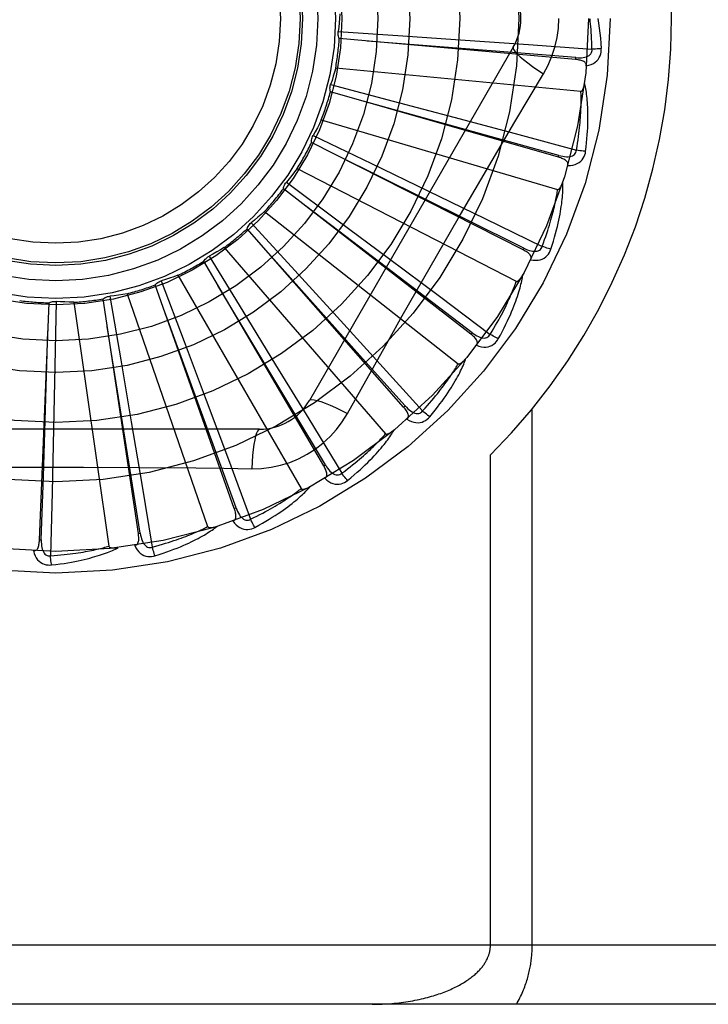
# Model space of a CAD drawing. Header units: inches. Extents: x 0 to 283, y 0 to 183.
# Tile 100 of 256: x 122.343 to 122.693, y 78.197 to 78.696. Entities that reach past the tile are written whole.
import ezdxf

# ---------------------------------------------------------------- set-up
doc = ezdxf.new("R2010")
doc.units = ezdxf.units.IN
doc.header["$LTSCALE"] = 15.5833333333
doc.header["$MEASUREMENT"] = 0
doc.linetypes.add('HIDDEN', pattern=[0.2, 0.1, -0.1])
doc.layers.add('RIGHTHAND_DOOR_ASSEMBLY', color=7, linetype='CONTINUOUS')

msp = doc.modelspace()

# ---------------------------------------------------------------- linework, layer by layer
at = {"layer": 'RIGHTHAND_DOOR_ASSEMBLY', "color": 8, "linetype": 'HIDDEN'}
for p, q in [((122.5049213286, 78.6904259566), (122.5376421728, 78.6882272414)), ((122.5376421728, 78.6882272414), (122.569360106, 78.6860375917)), ((122.6253551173, 78.6761571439), (122.5054738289, 78.6867892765)), ((122.569360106, 78.6860375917), (122.6014654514, 78.6837579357)), ((122.6014654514, 78.6837579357), (122.633676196, 78.6814110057)), ((122.5937263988, 78.682401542), (122.4902844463, 78.5032348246)), ((122.6253552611, 78.6761571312), (122.6254395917, 78.6771130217)), ((122.5036434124, 78.6719377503), (122.6280463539, 78.6600587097)), ((122.5010897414, 78.66341760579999), (122.532803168, 78.6550661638)), ((122.6166467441, 78.6266144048), (122.5009440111, 78.6597420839)), ((122.532803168, 78.6550661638), (122.5635335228, 78.6469134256)), ((122.4963360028, 78.6455053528), (122.6162426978, 78.6102975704)), ((122.5635335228, 78.6469134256), (122.594627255, 78.6385989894)), ((122.594627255, 78.6385989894), (122.62581175, 78.630198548)), ((122.5987197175, 78.579615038), (122.4913773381, 78.634040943)), ((122.4922160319, 78.6376224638), (122.5217758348, 78.62342013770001)), ((122.5217758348, 78.62342013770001), (122.5504079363, 78.60959897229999)), ((122.6166468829, 78.6266143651), (122.6169105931, 78.62753702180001)), ((122.4841582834, 78.6209335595), (122.5952349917, 78.5636695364)), ((122.5657384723, 78.5955012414), (122.5801093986, 78.6200781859)), ((122.4786209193, 78.6139728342), (122.5049587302, 78.59443293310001)), ((122.572221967, 78.5368577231), (122.4771195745, 78.61061476)), ((122.5504079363, 78.60959897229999), (122.5793662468, 78.5955502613)), ((122.4675503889, 78.599110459), (122.5657825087, 78.5218598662)), ((122.505267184, 78.5890332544), (122.4883302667, 78.60189693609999)), ((122.4607957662, 78.5933234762), (122.482959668, 78.5691522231)), ((122.5049587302, 78.59443293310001), (122.5304577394, 78.5754428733)), ((122.5793662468, 78.5955502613), (122.6083974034, 78.5813999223)), ((122.5381111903, 78.4998878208), (122.4586860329, 78.5903102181)), ((122.572809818, 78.53761618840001), (122.505267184, 78.5890332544)), ((122.4471125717, 78.5808247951), (122.5289497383, 78.48637967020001)), ((122.5987198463, 78.5796149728), (122.5991534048, 78.5804710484)), ((122.4976202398, 78.47004151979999), (122.4367429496, 78.5738611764)), ((122.4393848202, 78.5764207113), (122.4565737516, 78.5484917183)), ((122.5304577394, 78.5754428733), (122.5562339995, 78.5561676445)), ((122.482959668, 78.5691522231), (122.5044039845, 78.5456796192)), ((122.4151619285, 78.5638754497), (122.4267546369, 78.5331981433)), ((122.4235835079, 78.5667374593), (122.4860679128, 78.4585112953)), ((122.4522125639, 78.4483975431), (122.4120834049, 78.5618621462)), ((122.3618522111, 78.5534972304), (122.3612129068, 78.5207088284)), ((122.3707342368, 78.5530242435), (122.3885191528, 78.4293274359)), ((122.4035293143, 78.43573816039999), (122.3855986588, 78.55474680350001)), ((122.3890025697, 78.5561411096), (122.3945800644, 78.5238242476)), ((122.397813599, 78.5573576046), (122.4386868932, 78.439261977)), ((122.5562339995, 78.5561676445), (122.582062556, 78.5367788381)), ((122.3533300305, 78.4325209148), (122.3582459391, 78.55277231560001)), ((122.4565737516, 78.5484917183), (122.4731883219, 78.52138493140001)), ((122.5044039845, 78.5456796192), (122.5260665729, 78.5218745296)), ((122.4267546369, 78.5331981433), (122.4379389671, 78.5034368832)), ((122.5722220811, 78.5368576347), (122.572809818, 78.53761618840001)), ((122.3945800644, 78.5238242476), (122.3999299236, 78.4924841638)), ((122.3612129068, 78.5207088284), (122.3605349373, 78.48892263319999)), ((122.4731883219, 78.52138493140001), (122.4899542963, 78.49391035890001)), ((122.5260665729, 78.5218745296), (122.547759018, 78.49794801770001)), ((122.5096147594, 78.4966740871), (122.5165177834, 78.50904927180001)), ((122.4379389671, 78.5034368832), (122.4492023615, 78.4732858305)), ((122.5381112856, 78.4998877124), (122.5388319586, 78.5005213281)), ((122.6033702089, 78.2269848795), (122.6033702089, 78.4990066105)), ((122.4899542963, 78.49391035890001), (122.5067266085, 78.466310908)), ((122.4650253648, 78.4886514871), (122.2581414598, 78.4886514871)), ((122.3605349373, 78.48892263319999), (122.3597854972, 78.45674518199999)), ((122.3999299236, 78.4924841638), (122.4052836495, 78.4607463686)), ((122.4492023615, 78.4732858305), (122.4604483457, 78.44301095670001)), ((122.5821570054, 78.2269848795), (122.5821570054, 78.4756174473)), ((122.3757735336, 78.4694395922), (122.4042432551, 78.4692824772)), ((122.4976203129, 78.4700413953), (122.4984478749, 78.4705271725)), ((122.4052836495, 78.4607463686), (122.4105968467, 78.4288902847)), ((122.3597854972, 78.45674518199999), (122.3589738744, 78.4244592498)), ((122.4522126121, 78.448397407), (122.4531171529, 78.4487177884)), ((122.4035293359, 78.4357380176), (122.404478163, 78.4358814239)), ((122.3533300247, 78.4325207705), (122.3542888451, 78.43248201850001)), ((122.9700834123, 78.2269848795), (121.8780834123, 78.2269848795)), ((122.9400834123, 78.1969848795), (121.8780834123, 78.1969848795))]:
    msp.add_line(p, q, dxfattribs=at)
for points in [[(122.5058164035, 78.6992754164), (122.5056425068, 78.6970541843), (122.505435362, 78.6948388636), (122.5051949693, 78.69262945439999), (122.5049213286, 78.6904259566)], [(122.6090733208, 78.6689413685), (122.6114167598, 78.6732995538), (122.6133484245, 78.6778210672), (122.6148628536, 78.6824972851), (122.6159505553, 78.6872776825), (122.6166050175, 78.6921104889), (122.6168250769, 78.6969848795)], [(122.633676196, 78.6814110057), (122.6336286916, 78.6832606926), (122.6335674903, 78.6850356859), (122.6334919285, 78.6867344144), (122.6334039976, 78.6883615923), (122.633305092, 78.68992047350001), (122.6331963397, 78.6914138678), (122.6330790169, 78.6928448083), (122.6329540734, 78.69421587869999), (122.6328226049, 78.6955298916), (122.6326854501, 78.6967891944)], [(122.6365697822, 78.6969848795), (122.6369679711, 78.694549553), (122.6373257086, 78.6920684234), (122.637641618, 78.6895422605), (122.6379161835, 78.68697091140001), (122.6381497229, 78.68435420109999), (122.6383407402, 78.6816929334)], [(122.5054738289, 78.6867892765), (122.505239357, 78.6873646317), (122.5050614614, 78.6879570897), (122.5049393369, 78.6885725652), (122.5048744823, 78.6891957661), (122.5048686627, 78.6898115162), (122.5049213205, 78.6904259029)], [(122.6254395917, 78.6771130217), (122.5932733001, 78.6796879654), (122.5196180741, 78.6855163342)], [(122.5937262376, 78.68240126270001), (122.5936632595, 78.6818331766), (122.5939930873, 78.6810488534), (122.594696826, 78.68007833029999), (122.5957615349, 78.6789268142), (122.5971883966, 78.677594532), (122.5989677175, 78.6760985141), (122.6010758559, 78.67445968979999), (122.6034864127, 78.6727018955), (122.6061787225, 78.6708441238), (122.6090750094, 78.6689402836)], [(122.6254393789, 78.6771144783), (122.6264753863, 78.677053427), (122.6274581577, 78.6770437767), (122.6283902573, 78.67708836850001), (122.6292681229, 78.6771893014), (122.6300910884, 78.6773512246), (122.6308521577, 78.6775749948), (122.6315488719, 78.6778602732), (122.6321640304, 78.6782115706), (122.6326794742, 78.6786316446), (122.6330936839, 78.6791150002), (122.6333981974, 78.6796594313), (122.6335962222, 78.6802392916), (122.6336887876, 78.68082519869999), (122.6336764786, 78.681415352)], [(122.6307808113, 78.6729340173), (122.6321049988, 78.6732364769), (122.6333017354, 78.673641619), (122.6343791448, 78.6741513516), (122.6353266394, 78.6747600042), (122.6361438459, 78.6754651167), (122.636828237, 78.6762552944), (122.6373785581, 78.6771287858), (122.6378012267, 78.6780516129), (122.6380930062, 78.6789992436), (122.6382739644, 78.67994105), (122.6383571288, 78.6808347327), (122.6383407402, 78.6816929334)], [(122.6383407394, 78.6816929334), (122.6377244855, 78.6816268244), (122.6370199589, 78.681566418), (122.6362512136, 78.68151390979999), (122.6354276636, 78.6814699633), (122.6345589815, 78.68143530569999), (122.6336761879, 78.6814112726)], [(122.6307806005, 78.67292897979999), (122.6307763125, 78.6733920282), (122.6306900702, 78.6738156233), (122.6305167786, 78.6742009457), (122.6302717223, 78.6745444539), (122.6299676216, 78.6748404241), (122.6296070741, 78.6750965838), (122.6291946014, 78.67531778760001), (122.6287371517, 78.6755069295), (122.6282414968, 78.6756672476), (122.6277126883, 78.675802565), (122.6271574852, 78.67591719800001), (122.6265775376, 78.6760129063), (122.6259772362, 78.676093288), (122.6253551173, 78.6761571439)], [(122.5036434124, 78.6719377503), (122.5030522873, 78.669789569), (122.5024296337, 78.66765348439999), (122.5017754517, 78.6655294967), (122.5010897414, 78.66341760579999)], [(122.5801093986, 78.6200781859), (122.594560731, 78.6445510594), (122.6017821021, 78.6567316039), (122.6090733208, 78.6689413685)], [(122.5009440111, 78.6597420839), (122.500822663, 78.6603514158), (122.5007601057, 78.6609668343), (122.5007566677, 78.6615942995), (122.5008109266, 78.6622185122), (122.5009217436, 78.6628242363), (122.5010897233, 78.6634175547)], [(122.6280463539, 78.6600587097), (122.6282185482, 78.6600749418), (122.6283777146, 78.66013123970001), (122.6285234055, 78.6602315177), (122.6286569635, 78.6603640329), (122.6287791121, 78.6605192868), (122.6288912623, 78.6606944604), (122.6289945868, 78.660883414), (122.6290905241, 78.6610866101), (122.6291808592, 78.6613027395), (122.6292657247, 78.66153097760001), (122.629345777, 78.66177024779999), (122.6294212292, 78.6620199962), (122.6294923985, 78.6622789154), (122.6295596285, 78.6625481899), (122.6296233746, 78.6628281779), (122.6296836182, 78.6631200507), (122.6297407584, 78.6634249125), (122.6297939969, 78.663743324), (122.6298425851, 78.66407633), (122.6298867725, 78.6644235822)], [(122.6304453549, 78.6295926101), (122.6307159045, 78.6318049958), (122.6309457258, 78.6339261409), (122.6311374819, 78.6359534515), (122.6312940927, 78.6378926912), (122.6314178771, 78.6397478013), (122.6315115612, 78.6415220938), (122.6315773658, 78.6432192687), (122.631617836, 78.64484243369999), (122.6316351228, 78.6463950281), (122.631631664, 78.6478800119), (122.6316095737, 78.64930065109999), (122.6315712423, 78.65065966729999), (122.6315194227, 78.6519602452), (122.631454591, 78.6532044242), (122.631377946, 78.6543948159), (122.6312893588, 78.65553295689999), (122.6311885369, 78.6566207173), (122.6310764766, 78.6576597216), (122.6309534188, 78.6586515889), (122.6308209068, 78.65959823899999), (122.6306800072, 78.66050151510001), (122.6305321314, 78.6613633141), (122.6303791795, 78.6621854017), (122.6302205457, 78.6629700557), (122.6300559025, 78.6637204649), (122.6298859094, 78.6644356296)], [(122.62581175, 78.630198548), (122.626115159, 78.632023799), (122.6263909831, 78.6337782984), (122.6266382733, 78.6354606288), (122.626859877, 78.6370750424), (122.6270577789, 78.6386244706), (122.6272336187, 78.64011145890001), (122.6273892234, 78.6415387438), (122.6275260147, 78.6429086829), (122.6276456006, 78.6442238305), (122.627749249, 78.6454863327), (122.6278383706, 78.6466985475), (122.6279141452, 78.6478623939), (122.6279778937, 78.6489799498), (122.6280306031, 78.6500530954), (122.6280735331, 78.6510838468), (122.6281071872, 78.65207387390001), (122.6281323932, 78.6530250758), (122.6281494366, 78.6539387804), (122.6281587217, 78.65481655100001), (122.6281607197, 78.65565958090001), (122.6281558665, 78.6564691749), (122.6281446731, 78.65724656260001), (122.6281276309, 78.65799301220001), (122.6281052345, 78.65870971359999), (122.6280782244, 78.65939848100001), (122.6280463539, 78.6600587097)], [(122.6169105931, 78.62753702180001), (122.5858128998, 78.63615294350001), (122.5145917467, 78.65581532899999)], [(122.4963360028, 78.6455053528), (122.4953490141, 78.643507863), (122.494333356, 78.6415282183), (122.4932890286, 78.63956641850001), (122.4922160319, 78.6376224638)], [(122.4913773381, 78.634040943), (122.4913734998, 78.6346622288), (122.4914285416, 78.6352783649), (122.4915439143, 78.6358951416), (122.4917153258, 78.6364978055), (122.4919387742, 78.63707161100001), (122.4922160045, 78.637622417)], [(122.6169106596, 78.62753849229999), (122.617916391, 78.6272824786), (122.6188795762, 78.627087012), (122.6198032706, 78.62695439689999), (122.6206843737, 78.6268873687), (122.6215231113, 78.6268906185), (122.6223127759, 78.6269663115), (122.6230508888, 78.62711458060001), (122.623721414, 78.62734311), (122.6243070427, 78.6276580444), (122.6248052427, 78.6280542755), (122.6252072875, 78.6285312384), (122.625511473, 78.6290631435), (122.6257132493, 78.6296209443), (122.6258128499, 78.6302027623)], [(122.621364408, 78.622422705), (122.6227219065, 78.6224690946), (122.6239736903, 78.6226404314), (122.625128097, 78.6229370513), (122.6261736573, 78.62335539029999), (122.6271095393, 78.6238931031), (122.6279311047, 78.6245394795), (122.6286367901, 78.6252930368), (122.6292264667, 78.6261191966), (122.6296923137, 78.6269944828), (122.6300482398, 78.6278850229), (122.6302990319, 78.6287468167), (122.6304453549, 78.6295926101)], [(122.6304453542, 78.6295926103), (122.6298277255, 78.6296443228), (122.6291244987, 78.6297183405), (122.6283597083, 78.62981226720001), (122.627542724, 78.62992497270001), (122.6266831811, 78.63005534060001), (122.6258117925, 78.6301988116)], [(122.5991534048, 78.5804710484), (122.5702482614, 78.5948165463), (122.5040352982, 78.6276022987)], [(122.6213633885, 78.6224193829), (122.6214467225, 78.6228738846), (122.6214421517, 78.6233055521), (122.6213449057, 78.62371660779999), (122.6211692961, 78.6241003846), (122.6209267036, 78.6244485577), (122.6206211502, 78.6247683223), (122.6202579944, 78.6250635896), (122.6198446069, 78.6253358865), (122.6193882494, 78.62558711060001), (122.6188946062, 78.6258200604), (122.6183711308, 78.6260376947), (122.6178197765, 78.62624142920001), (122.6172455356, 78.6264339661), (122.6166467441, 78.6266144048)], [(122.4841582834, 78.6209335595), (122.4828111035, 78.6191589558), (122.4814391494, 78.6174073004), (122.4800424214, 78.6156785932), (122.4786209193, 78.6139728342)], [(122.4771195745, 78.61061476), (122.4772333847, 78.6112255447), (122.4774040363, 78.6118201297), (122.4776340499, 78.6124039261), (122.4779164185, 78.6129632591), (122.4782444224, 78.6134844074), (122.4786208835, 78.6139727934)], [(122.6128325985, 78.579928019), (122.6135169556, 78.5820492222), (122.6141440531, 78.5840885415), (122.6147160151, 78.5860429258), (122.6152367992, 78.5879174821), (122.6157094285, 78.5897156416), (122.6161372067, 78.5914401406), (122.6165230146, 78.5930941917), (122.6168699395, 78.5946803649), (122.6171807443, 78.5962016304), (122.617458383, 78.5976604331), (122.6177055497, 78.5990595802), (122.6179251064, 78.60040129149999), (122.6181203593, 78.6016881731), (122.6182921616, 78.6029221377), (122.6184421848, 78.60410552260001), (122.618570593, 78.6052398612), (122.6186774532, 78.606327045), (122.6187640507, 78.6073684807), (122.6188309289, 78.6083657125), (122.6188799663, 78.60932033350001), (122.618912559, 78.6102339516), (122.6189304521, 78.6111081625), (122.6189358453, 78.61194434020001), (122.618928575, 78.61274483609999), (122.618908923, 78.6135128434), (122.6188773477, 78.6142472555)], [(122.6162426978, 78.6102975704), (122.6164148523, 78.6102809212), (122.6165817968, 78.6103060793), (122.6167438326, 78.6103769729), (122.6169000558, 78.6104818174), (122.6170493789, 78.6106111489), (122.6171926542, 78.6107619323), (122.6173298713, 78.6109279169), (122.61746253, 78.6111092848), (122.6175921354, 78.6113044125), (122.6177186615, 78.6115124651), (122.6178425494, 78.6117322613), (122.6179639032, 78.6119632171), (122.6180827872, 78.6122039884), (122.6181997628, 78.6124556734), (122.618315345, 78.6127185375), (122.6184297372, 78.6129937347), (122.6185451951, 78.6132873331), (122.6186560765, 78.61358485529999), (122.6187568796, 78.6138722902), (122.6188494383, 78.6141543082)], [(122.6083974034, 78.5813999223), (122.6090407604, 78.58313476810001), (122.6096436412, 78.5848053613), (122.6102048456, 78.5864104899), (122.6107279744, 78.5879537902), (122.6112155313, 78.589437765), (122.6116696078, 78.59086460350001), (122.612092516, 78.5922366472), (122.6124860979, 78.5935559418), (122.612852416, 78.5948246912), (122.6131931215, 78.5960447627), (122.6135100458, 78.5972182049), (122.6138047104, 78.59834667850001), (122.6140788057, 78.5994319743), (122.6143336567, 78.6004757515), (122.6145708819, 78.6014797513), (122.6147912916, 78.6024455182), (122.6149960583, 78.6033747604), (122.6151857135, 78.6042687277), (122.6153609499, 78.6051288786), (122.6155224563, 78.6059562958), (122.6156709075, 78.6067521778), (122.6158070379, 78.6075176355), (122.6159315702, 78.608253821), (122.6160452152, 78.6089618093), (122.6161490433, 78.60964324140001), (122.6162426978, 78.6102975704)], [(122.4675503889, 78.599110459), (122.4658917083, 78.5976228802), (122.4642130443, 78.5961625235), (122.4625143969, 78.5947293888), (122.4607957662, 78.5933234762)], [(122.4586860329, 78.5903102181), (122.4589133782, 78.5908884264), (122.4591934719, 78.5914399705), (122.459529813, 78.5919696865), (122.4599129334, 78.5924654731), (122.4603336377, 78.59291512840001), (122.4607957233, 78.5933234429)], [(122.5374105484, 78.54611037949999), (122.5515017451, 78.5708365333), (122.5586065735, 78.5831760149), (122.5657384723, 78.5955012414)], [(122.4471125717, 78.5808247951), (122.4452023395, 78.5796780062), (122.4432776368, 78.5785617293), (122.4413384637, 78.5774759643), (122.4393848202, 78.5764207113)], [(122.5388319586, 78.5005213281), (122.5173290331, 78.5245821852), (122.4680442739, 78.5796282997)], [(122.6025571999, 78.5746031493), (122.602725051, 78.5750336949), (122.6028022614, 78.5754584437), (122.6027845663, 78.5758804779), (122.6026847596, 78.5762905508), (122.6025124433, 78.5766783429), (122.6022729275, 78.5770501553), (122.6019722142, 78.5774088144), (122.6016178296, 78.5777544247), (122.6012172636, 78.5780874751), (122.6007766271, 78.5784096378), (122.6003037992, 78.5787224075), (122.5998009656, 78.5790268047), (122.5992735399, 78.57932453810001), (122.5987197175, 78.579615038)], [(122.5991537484, 78.5804724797), (122.6000928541, 78.5800307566), (122.6010016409, 78.5796565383), (122.6018835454, 78.5793515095), (122.6027360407, 78.5791189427), (122.6035602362, 78.57896340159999), (122.6043499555, 78.5788882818), (122.6051027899, 78.57889418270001), (122.6058044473, 78.5789916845), (122.6064390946, 78.5791900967), (122.6070032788, 78.5794848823), (122.6074883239, 78.57987713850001), (122.6078876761, 78.5803418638), (122.6081913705, 78.58085139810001), (122.608399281, 78.5814038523)], [(122.6025588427, 78.57460626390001), (122.6039005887, 78.5743949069), (122.6051621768, 78.5743262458), (122.6063518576, 78.5743990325), (122.6074576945, 78.574611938), (122.6084784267, 78.57496281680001), (122.6094074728, 78.57544203), (122.6102430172, 78.57604841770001), (122.6109783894, 78.5767480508), (122.6116014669, 78.5775193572), (122.6121194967, 78.5783264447), (122.6125288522, 78.579125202), (122.6128325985, 78.579928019)], [(122.6128325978, 78.5799280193), (122.6122359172, 78.5800956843), (122.6115594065, 78.580301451), (122.6108262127, 78.5805384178), (122.610045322, 78.5808037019), (122.6092259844, 78.5810943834), (122.608397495, 78.58140017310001)], [(122.4367429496, 78.5738611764), (122.4370756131, 78.5743859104), (122.4374550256, 78.5748744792), (122.437885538, 78.5753309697), (122.4383555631, 78.5757452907), (122.4388537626, 78.5761072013), (122.4393847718, 78.5764206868)], [(122.4120834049, 78.5618621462), (122.4125093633, 78.5623144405), (122.4129743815, 78.56272237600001), (122.4134835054, 78.5630891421), (122.4140234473, 78.563407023), (122.4145811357, 78.56366810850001), (122.4151618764, 78.56387543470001)], [(122.4235835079, 78.5667374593), (122.4214907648, 78.5659729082), (122.4193895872, 78.5652410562), (122.4172799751, 78.5645419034), (122.4151619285, 78.5638754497)], [(122.582062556, 78.5367788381), (122.5830226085, 78.53836057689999), (122.5839307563, 78.53988688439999), (122.5847855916, 78.5413567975), (122.5855913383, 78.5427732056), (122.5863509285, 78.54413809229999), (122.5870668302, 78.54545321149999), (122.5877417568, 78.5467204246), (122.5883779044, 78.547941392), (122.5889777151, 78.5491178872), (122.5895431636, 78.5502514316), (122.590076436, 78.55134368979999), (122.5905793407, 78.5523960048), (122.5910538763, 78.553409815), (122.5915016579, 78.5543864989), (122.5919246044, 78.55532746), (122.5923238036, 78.5562340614), (122.5927007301, 78.5571077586), (122.5930561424, 78.5579496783), (122.5933909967, 78.5587611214), (122.5937061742, 78.55954302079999), (122.5940025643, 78.5602964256), (122.5942810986, 78.5610222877), (122.5945427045, 78.5617216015), (122.5947882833, 78.562395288), (122.5950191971, 78.5630447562), (122.5952349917, 78.5636695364)], [(122.5861390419, 78.5344941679), (122.5872124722, 78.5364475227), (122.5882141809, 78.5383313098), (122.5891456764, 78.5401421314), (122.5900118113, 78.541884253), (122.5908162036, 78.5435604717), (122.5915626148, 78.5451728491), (122.5922544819, 78.54672399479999), (122.5928953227, 78.5482158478), (122.5934884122, 78.5496508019), (122.5940371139, 78.5510306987), (122.5945446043, 78.5523577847), (122.5950141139, 78.5536336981), (122.5954493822, 78.5548603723), (122.5958516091, 78.5560395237), (122.5962228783, 78.5571731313), (122.596563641, 78.5582626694), (122.596874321, 78.559309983), (122.5971564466, 78.5603162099), (122.5974108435, 78.56128276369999), (122.5976396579, 78.562210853), (122.597844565, 78.56310179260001), (122.5980275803, 78.5639568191), (122.5981911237, 78.5647768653), (122.5983354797, 78.5655642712), (122.5984615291, 78.5663221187), (122.5985695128, 78.5670492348)], [(122.5952349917, 78.5636695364), (122.5954008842, 78.5636206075), (122.595569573, 78.5636137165), (122.5957420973, 78.5636526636), (122.5959153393, 78.5637260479), (122.5960864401, 78.56382478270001), (122.5962556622, 78.5639457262), (122.5964218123, 78.5640827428), (122.5965863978, 78.5642357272), (122.5967505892, 78.5644028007), (122.5969142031, 78.5645831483), (122.5970774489, 78.5647755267), (122.5972403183, 78.5649793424), (122.5974026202, 78.5651932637), (122.5975651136, 78.5654182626), (122.5977283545, 78.5656545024), (122.5978927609, 78.5659030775), (122.5980590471, 78.5661647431), (122.5982268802, 78.5664406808), (122.5983961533, 78.5667325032), (122.598566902, 78.5670396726)], [(122.4984478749, 78.4705271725), (122.4818870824, 78.49822267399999), (122.4439105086, 78.5616012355)], [(122.3582459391, 78.55277231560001), (122.3588094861, 78.5530338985), (122.3593928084, 78.55323978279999), (122.3600017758, 78.5533910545), (122.360621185, 78.5534854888), (122.3612359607, 78.5535206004), (122.3618521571, 78.5534972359)], [(122.3707342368, 78.5530242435), (122.3685072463, 78.5530922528), (122.3662845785, 78.5531937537), (122.3640662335, 78.5533287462), (122.3618522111, 78.5534972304)], [(122.3855986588, 78.55474680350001), (122.3861025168, 78.5551103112), (122.3866363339, 78.55542286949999), (122.3872056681, 78.5556866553), (122.387796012, 78.555896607), (122.388393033, 78.5560474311), (122.3890025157, 78.55614110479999)], [(122.397813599, 78.5573576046), (122.3956139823, 78.5570029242), (122.3934122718, 78.5566819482), (122.3912084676, 78.5563946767), (122.3890025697, 78.5561411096)], [(122.4531171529, 78.4487177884), (122.4420970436, 78.4790469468), (122.4168012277, 78.548467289)], [(122.5165177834, 78.50904927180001), (122.5304174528, 78.5337385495), (122.5374105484, 78.54611037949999)], [(122.3542888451, 78.43248201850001), (122.3553303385, 78.4647343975), (122.357647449, 78.5385835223)], [(122.404478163, 78.4358814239), (122.3993970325, 78.4677480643), (122.387696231, 78.54070115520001)], [(122.5750413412, 78.5312096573), (122.5752877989, 78.531600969), (122.5754440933, 78.5320036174), (122.5755066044, 78.53242140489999), (122.5754861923, 78.5328429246), (122.5753903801, 78.53325631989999), (122.5752255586, 78.5336667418), (122.5749981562, 78.53407582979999), (122.574715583, 78.5344822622), (122.574385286, 78.5348851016), (122.5740135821, 78.5352848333), (122.5736084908, 78.5356814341), (122.5731723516, 78.5360754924), (122.5727108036, 78.5364676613), (122.572221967, 78.5368577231)], [(122.5728104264, 78.5376175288), (122.5736489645, 78.5370060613), (122.5744705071, 78.5364666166), (122.5752787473, 78.5360001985), (122.5760718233, 78.5356104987), (122.5768516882, 78.5353017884), (122.5776129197, 78.5350785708), (122.5783532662, 78.5349418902), (122.5790606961, 78.5349048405), (122.5797214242, 78.5349795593), (122.5803312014, 78.5351622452), (122.5808817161, 78.5354556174), (122.5813618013, 78.5358363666), (122.5817564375, 78.5362792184), (122.5820651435, 78.5367823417)], [(122.5750437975, 78.5312129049), (122.5763212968, 78.5307514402), (122.5775470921, 78.5304452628), (122.5787290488, 78.53029158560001), (122.5798551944, 78.5302913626), (122.5809238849, 78.5304427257), (122.5819268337, 78.5307374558), (122.5828620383, 78.5311747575), (122.5837165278, 78.5317225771), (122.5844743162, 78.53236202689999), (122.5851357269, 78.5330564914), (122.5856888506, 78.5337633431), (122.5861390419, 78.5344941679)], [(122.5861390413, 78.5344941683), (122.5855848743, 78.5347717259), (122.5849595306, 78.5351018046), (122.5842844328, 78.535473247), (122.5835678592, 78.5358815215), (122.5828183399, 78.53632201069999), (122.5820626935, 78.536779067)], [(122.5513294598, 78.4949331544), (122.5527531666, 78.4966480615), (122.5540932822, 78.49830823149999), (122.5553506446, 78.4999100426), (122.556530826, 78.50145676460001), (122.5576379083, 78.5029504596), (122.5586759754, 78.5043924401), (122.5596488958, 78.5057846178), (122.5605604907, 78.5071282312), (122.5614144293, 78.5084250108), (122.5622143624, 78.50967612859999), (122.5629638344, 78.5108831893), (122.5636663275, 78.51204719), (122.5643258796, 78.5131693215), (122.5649439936, 78.5142510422), (122.5655230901, 78.5152939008), (122.5660638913, 78.5162992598), (122.5665671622, 78.5172688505), (122.5670346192, 78.5182035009), (122.5674673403, 78.5191044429), (122.5678676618, 78.519972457), (122.5682374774, 78.5208085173), (122.5685790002, 78.5216134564), (122.5688947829, 78.52238773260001), (122.5691855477, 78.52313358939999), (122.5694527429, 78.5238538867), (122.5696963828, 78.5245474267)], [(122.5657825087, 78.5218598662), (122.5659361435, 78.5217804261), (122.5661004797, 78.52174173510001), (122.566277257, 78.5217473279), (122.5664612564, 78.5217865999), (122.5666479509, 78.5218511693), (122.5668370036, 78.5219379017), (122.5670260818, 78.52204099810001), (122.5672166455, 78.5221600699), (122.5674094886, 78.5222930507), (122.5676042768, 78.5224391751), (122.5678009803, 78.52259718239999), (122.5679994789, 78.5227664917), (122.5681993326, 78.5229458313), (122.5684014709, 78.5231360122), (122.5686064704, 78.5233370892), (122.5688149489, 78.5235500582), (122.5690313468, 78.5237798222), (122.5692447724, 78.5240147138), (122.569444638, 78.524243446), (122.5696344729, 78.5244697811)], [(122.547759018, 78.49794801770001), (122.5490010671, 78.4993194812), (122.5501816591, 78.5006463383), (122.5512992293, 78.5019279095), (122.5523584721, 78.50316623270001), (122.553362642, 78.5043627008), (122.5543144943, 78.5055185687), (122.5552170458, 78.506635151), (122.556072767, 78.5077136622), (122.5568843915, 78.5087553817), (122.5576541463, 78.5097614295), (122.558384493, 78.5107330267), (122.5590774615, 78.5116711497), (122.5597352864, 78.5125768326), (122.5603598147, 78.5134511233), (122.5609531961, 78.51429503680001), (122.5615167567, 78.5151097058), (122.5620522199, 78.5158962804), (122.5625605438, 78.5166557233), (122.5630429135, 78.517389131), (122.5635003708, 78.5180972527), (122.5639339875, 78.5187809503), (122.5643448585, 78.5194409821), (122.5647340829, 78.5200781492), (122.5651027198, 78.5206931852), (122.5654523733, 78.5212872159), (122.5657825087, 78.5218598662)], [(122.4902844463, 78.5032348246), (122.4907449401, 78.5035736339), (122.4915892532, 78.50368021), (122.4927816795, 78.50355600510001), (122.4943112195, 78.5032097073), (122.4961784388, 78.5026401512), (122.4983636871, 78.5018472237), (122.5008371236, 78.5008408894), (122.5035645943, 78.49963222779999), (122.5065189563, 78.4982298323), (122.5096147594, 78.4966740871)], [(122.539811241, 78.4938089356), (122.54012697, 78.4941461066), (122.5403564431, 78.4945116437), (122.5404968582, 78.4949100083), (122.5405566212, 78.4953278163), (122.540540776, 78.4957518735), (122.5404566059, 78.4961860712), (122.5403107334, 78.49663080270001), (122.5401101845, 78.4970833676), (122.5398620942, 78.4975414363), (122.5395727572, 78.4980042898), (122.5392500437, 78.49847038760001), (122.5388963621, 78.4989398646), (122.5385173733, 78.499412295), (122.5381111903, 78.4998878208)], [(122.5388328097, 78.5005225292), (122.5395404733, 78.4997634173), (122.540245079, 78.4990782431), (122.540950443, 78.4984672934), (122.5416554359, 78.4979345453), (122.5423627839, 78.4974838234), (122.5430680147, 78.49712057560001), (122.5437691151, 78.49684625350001), (122.5444567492, 78.4966759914), (122.5451196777, 78.4966243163), (122.545753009, 78.4966882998), (122.5463490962, 78.49687218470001), (122.5468925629, 78.4971551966), (122.5473638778, 78.4975153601), (122.5477622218, 78.4979509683)], [(122.5513294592, 78.4949331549), (122.5508378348, 78.4953105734), (122.5502862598, 78.49575303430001), (122.5496936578, 78.49624552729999), (122.5490673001, 78.4967820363), (122.5484146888, 78.4973564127), (122.5477591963, 78.4979482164)], [(122.4610419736, 78.4686305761), (122.4659762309, 78.4687807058), (122.4708435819, 78.4693648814), (122.4756290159, 78.47038059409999), (122.4802993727, 78.47181900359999), (122.4848305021, 78.4736725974), (122.4891798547, 78.47592541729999), (122.4933083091, 78.4785632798), (122.4971849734, 78.4815600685), (122.5007764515, 78.48488689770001), (122.5040605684, 78.4885282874), (122.5070096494, 78.4924614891), (122.5096147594, 78.4966740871)], [(122.5398137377, 78.4938109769), (122.5409808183, 78.4931160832), (122.5421265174, 78.4925834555), (122.543258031, 78.4922088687), (122.5443637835, 78.49199552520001), (122.545441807, 78.491941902), (122.5464824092, 78.4920414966), (122.5474834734, 78.492293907), (122.5484261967, 78.4926701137), (122.5492913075, 78.4931545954), (122.5500721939, 78.4937113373), (122.5507490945, 78.4943007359), (122.5513294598, 78.4949331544)], [(122.465025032, 78.4886514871), (122.4645015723, 78.4884219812), (122.4639872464, 78.4877441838), (122.4634986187, 78.4866494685), (122.4630337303, 78.48515164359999), (122.462593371, 78.4832498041), (122.4621874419, 78.4809608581), (122.4618222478, 78.478315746), (122.4615052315, 78.4753492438), (122.4612425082, 78.4720887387), (122.4610418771, 78.4686285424)], [(122.5096619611, 78.4626748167), (122.511384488, 78.46408929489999), (122.5130145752, 78.465465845), (122.5145523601, 78.46680075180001), (122.5160039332, 78.4680961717), (122.5173736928, 78.4693533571), (122.5186658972, 78.4705728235), (122.519884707, 78.4717557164), (122.5210341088, 78.4729025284), (122.5221180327, 78.4740142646), (122.5231402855, 78.4750913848), (122.5241046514, 78.4761347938), (122.5250147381, 78.4771448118), (122.525874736, 78.4781218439), (122.5266863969, 78.4790670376), (122.5274523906, 78.4799814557), (122.5281736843, 78.4808662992), (122.5288513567, 78.4817231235), (122.5294872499, 78.4825524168), (122.5300826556, 78.4833551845), (122.5306400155, 78.4841317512), (122.5311613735, 78.4848827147), (122.5316490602, 78.4856084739), (122.5321056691, 78.4863089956), (122.5325323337, 78.4869863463), (122.5329310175, 78.48764305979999), (122.5333015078, 78.4882779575)], [(122.5289497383, 78.48637967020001), (122.5290855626, 78.4862725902), (122.5292396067, 78.4862034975), (122.5294142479, 78.48617553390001), (122.5296023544, 78.4861792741), (122.529797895, 78.4862073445), (122.5299999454, 78.486256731), (122.5302051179, 78.4863221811), (122.5304147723, 78.4864030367), (122.5306292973, 78.4864971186), (122.5308482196, 78.4866037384), (122.5310712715, 78.486721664), (122.531298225, 78.4868503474), (122.5315284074, 78.4869886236), (122.5317628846, 78.4871371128), (122.5320022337, 78.4872957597), (122.5322472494, 78.4874654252), (122.5324986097, 78.48764632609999), (122.532757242, 78.4878403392), (122.5330244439, 78.4880496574), (122.533299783, 78.4882735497)], [(122.5067266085, 78.466310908), (122.5082057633, 78.4674225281), (122.5096161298, 78.4685019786), (122.510956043, 78.4695488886), (122.5122304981, 78.4705643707), (122.5134429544, 78.47154917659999), (122.514596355, 78.4725040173), (122.5156939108, 78.4734296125), (122.5167382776, 78.4743266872), (122.5177323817, 78.4751959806), (122.5186786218, 78.4760381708), (122.5195796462, 78.4768539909), (122.5204376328, 78.4776440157), (122.5212549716, 78.4784088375), (122.5220336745, 78.4791491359), (122.5227760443, 78.4798655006), (122.5234835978, 78.4805587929), (122.5241582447, 78.48122981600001), (122.524801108, 78.4818793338), (122.525413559, 78.4825081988), (122.5259967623, 78.4831169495), (122.5265519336, 78.4837062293), (122.5270802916, 78.4842765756), (122.5275830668, 78.4848285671), (122.5280614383, 78.48536272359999), (122.5285171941, 78.4858798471), (122.5289497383, 78.48637967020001)], [(122.3188358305, 78.469276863), (122.3472949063, 78.46943660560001), (122.361533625, 78.4694533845), (122.3757735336, 78.4694395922)], [(122.4042432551, 78.4692824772), (122.4326630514, 78.4690036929), (122.4468223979, 78.46884007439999), (122.4610419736, 78.4686305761)], [(122.4981386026, 78.4637502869), (122.4985127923, 78.4640219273), (122.4988075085, 78.4643376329), (122.4990208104, 78.4647022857), (122.499158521, 78.46510124), (122.4992231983, 78.4655206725), (122.4992226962, 78.4659629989), (122.4991635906, 78.466427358), (122.499052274, 78.4669097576), (122.4988953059, 78.46740656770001), (122.4986987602, 78.4679158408), (122.4984701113, 78.4684345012), (122.498211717, 78.4689623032), (122.4979290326, 78.46949781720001), (122.4976202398, 78.47004151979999)], [(122.4984489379, 78.4705281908), (122.4990001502, 78.4696488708), (122.4995623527, 78.4688427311), (122.5001393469, 78.46810933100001), (122.5007307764, 78.4674527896), (122.501340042, 78.4668763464), (122.5019637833, 78.46638619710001), (122.5026002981, 78.4659841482), (122.5032432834, 78.46568682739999), (122.5038844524, 78.4655106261), (122.5045184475, 78.4654535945), (122.5051385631, 78.46552134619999), (122.505725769, 78.465696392), (122.506256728, 78.4659608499), (122.5067303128, 78.466313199)], [(122.4981419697, 78.4637522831), (122.4991564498, 78.4628490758), (122.5001806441, 78.4621092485), (122.5012208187, 78.4615272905), (122.5022662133, 78.46110853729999), (122.5033146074, 78.4608518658), (122.504355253, 78.4607527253), (122.5053859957, 78.4608111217), (122.5063828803, 78.4610021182), (122.5073240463, 78.46131412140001), (122.5081961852, 78.4617130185), (122.5089723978, 78.4621636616), (122.5096619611, 78.4626748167)], [(122.5096619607, 78.4626748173), (122.5092506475, 78.46313845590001), (122.5087927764, 78.4636773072), (122.5083040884, 78.4642730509), (122.5077905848, 78.4649184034), (122.5072584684, 78.46560590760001), (122.5067268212, 78.46631106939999)], [(122.4604483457, 78.44301095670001), (122.4621111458, 78.4438225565), (122.4637003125, 78.4446155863), (122.4652141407, 78.44538999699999), (122.466657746, 78.4461459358), (122.4680346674, 78.44688348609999), (122.4693479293, 78.4476027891), (122.4706008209, 78.4483039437), (122.4717960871, 78.44898715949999), (122.4729367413, 78.4496526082), (122.4740252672, 78.4503005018), (122.4750644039, 78.450931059), (122.4760563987, 78.45154443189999), (122.4770037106, 78.4521407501), (122.4779084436, 78.45272029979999), (122.4787729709, 78.4532832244), (122.4795989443, 78.45383008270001), (122.4803883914, 78.4543613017), (122.4811425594, 78.4548774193), (122.4818629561, 78.4553790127), (122.482550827, 78.4558663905), (122.4832074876, 78.4563399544), (122.4838342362, 78.4568000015), (122.4844323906, 78.4572468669), (122.4850032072, 78.457680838), (122.4855485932, 78.4581023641), (122.4860679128, 78.4585112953)], [(122.4626425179, 78.4388850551), (122.4646016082, 78.4399479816), (122.4664627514, 78.4409911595), (122.4682253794, 78.4420109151), (122.4698958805, 78.4430082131), (122.4714788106, 78.4439834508), (122.4729784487, 78.4449363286), (122.474399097, 78.4458671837), (122.4757447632, 78.4467757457), (122.4770194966, 78.4476622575), (122.4782271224, 78.44852645), (122.4793715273, 78.4493684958), (122.4804563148, 78.4501880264), (122.4814856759, 78.45098464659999), (122.4824615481, 78.4517591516), (122.4833867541, 78.4525120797), (122.4842624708, 78.45324442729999), (122.4850900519, 78.4539575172), (122.4858713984, 78.4546514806), (122.4866079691, 78.45532706), (122.487302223, 78.455984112), (122.4879562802, 78.4566228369), (122.4885725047, 78.4572431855), (122.4891534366, 78.457844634), (122.4897005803, 78.4584289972), (122.4902163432, 78.4589983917), (122.4907002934, 78.45955170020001)], [(122.4860679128, 78.4585112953), (122.4861810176, 78.4583804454), (122.4863192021, 78.4582834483), (122.4864853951, 78.458222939), (122.4866708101, 78.4581910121), (122.4868681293, 78.45818156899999), (122.487075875, 78.45819182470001), (122.4872897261, 78.45821726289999), (122.4875108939, 78.45825698), (122.4877393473, 78.4583087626), (122.4879744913, 78.4583720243), (122.4882158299, 78.4584456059), (122.4884630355, 78.4585290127), (122.4887152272, 78.4586212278), (122.4889735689, 78.4587226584), (122.4892386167, 78.4588331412), (122.4895113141, 78.4589533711), (122.4897927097, 78.45908361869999), (122.4900830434, 78.4592249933), (122.4903829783, 78.4593788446), (122.4906922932, 78.4595447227)], [(122.4515312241, 78.44212206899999), (122.4519498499, 78.44231786), (122.4522988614, 78.44257199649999), (122.4525772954, 78.4428896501), (122.452788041, 78.4432553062), (122.452930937, 78.4436548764), (122.4530141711, 78.4440892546), (122.4530440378, 78.4445563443), (122.453026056, 78.4450510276), (122.4529659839, 78.44556848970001), (122.452869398, 78.4461057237), (122.4527430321, 78.4466583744), (122.4525891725, 78.447225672), (122.4524129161, 78.4478051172), (122.4522125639, 78.4483975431)], [(122.4531183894, 78.4487185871), (122.4534932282, 78.44775084), (122.453892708, 78.4468528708), (122.4543204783, 78.4460235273), (122.4547769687, 78.4452669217), (122.4552661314, 78.4445855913), (122.4557858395, 78.4439862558), (122.4563347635, 78.4434710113), (122.4569098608, 78.4430573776), (122.4575060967, 78.4427630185), (122.4581178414, 78.4425870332), (122.4587395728, 78.4425362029), (122.4593492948, 78.4425969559), (122.4599207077, 78.44275615), (122.4604524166, 78.4430125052)], [(122.4626425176, 78.4388850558), (122.4623263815, 78.4394181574), (122.461978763, 78.4400339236), (122.4616116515, 78.4407113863), (122.4612295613, 78.4414422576), (122.4608371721, 78.4422180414), (122.4604485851, 78.443011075)], [(122.4105968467, 78.4288902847), (122.412383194, 78.4293725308), (122.4140937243, 78.4298504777), (122.4157267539, 78.4303244), (122.4172873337, 78.43079347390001), (122.4187789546, 78.4312571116), (122.4202046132, 78.43171487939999), (122.4215675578, 78.432166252), (122.4228705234, 78.43261091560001), (122.4241165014, 78.4330484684), (122.4253079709, 78.4334786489), (122.4264476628, 78.4339011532), (122.4275378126, 78.4343157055), (122.4285808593, 78.4347219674), (122.4295789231, 78.435119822), (122.4305343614, 78.4355089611), (122.4314489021, 78.4358896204), (122.4323246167, 78.4362618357), (122.4331628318, 78.4366258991), (122.4339651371, 78.4369820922), (122.4347328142, 78.437330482), (122.4354672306, 78.43767121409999), (122.4361697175, 78.4380043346), (122.4368416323, 78.438329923), (122.4374842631, 78.4386480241), (122.4380995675, 78.4389587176), (122.4386868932, 78.439261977)], [(122.4119705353, 78.42442369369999), (122.4140953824, 78.4250966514), (122.4161203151, 78.4257687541), (122.4180440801, 78.4264365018), (122.4198731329, 78.4270996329), (122.4216120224, 78.4277576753), (122.4232648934, 78.428409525), (122.4248360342, 78.4290546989), (122.4263293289, 78.429692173), (122.4277487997, 78.4303214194), (122.4290981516, 78.43094145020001), (122.4303812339, 78.4315516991), (122.431601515, 78.4321511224), (122.4327630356, 78.4327385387), (122.4338678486, 78.4333143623), (122.4349188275, 78.4338785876), (122.4359173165, 78.4344319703), (122.4368648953, 78.434975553), (122.4377634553, 78.4355091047), (122.4386145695, 78.43603307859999), (122.4394206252, 78.4365468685), (122.4401837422, 78.43705026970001), (122.4409062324, 78.4375427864), (122.441590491, 78.4380234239), (122.4422383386, 78.43849367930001), (122.4428525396, 78.4389551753), (122.4434324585, 78.4394068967)], [(122.4386868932, 78.439261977), (122.4387731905, 78.43911208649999), (122.438890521, 78.43899069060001), (122.4390422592, 78.4388998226), (122.4392182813, 78.43883338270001), (122.4394102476, 78.4387867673), (122.4396161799, 78.4387575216), (122.4398309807, 78.4387420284), (122.4400556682, 78.43873917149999), (122.440289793, 78.4387467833), (122.4405326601, 78.4387644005), (122.4407835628, 78.4387909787), (122.441042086, 78.4388260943), (122.441307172, 78.43886891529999), (122.441580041, 78.4389196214), (122.4418612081, 78.4389779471), (122.4421517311, 78.439044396), (122.4424578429, 78.4391206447), (122.4427645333, 78.4392029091), (122.4430572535, 78.4392875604), (122.443340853, 78.4393758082)], [(122.4515346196, 78.4421232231), (122.4523598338, 78.441044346), (122.4532255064, 78.4401240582), (122.4541367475, 78.4393557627), (122.4550840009, 78.43874673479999), (122.4560648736, 78.4382962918), (122.457067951, 78.4380019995), (122.4580911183, 78.4378642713), (122.4591061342, 78.4378631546), (122.460089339, 78.4379914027), (122.461021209, 78.4382180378), (122.4618686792, 78.438513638), (122.4626425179, 78.4388850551)], [(122.4016727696, 78.4297050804), (122.4021208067, 78.4298180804), (122.4025115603, 78.4300015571), (122.4028450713, 78.43026077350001), (122.4031212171, 78.4305799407), (122.4033371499, 78.4309452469), (122.4035010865, 78.43135602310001), (122.4036188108, 78.4318090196), (122.4036947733, 78.4322981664), (122.4037337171, 78.432817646), (122.4037405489, 78.4333634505), (122.4037210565, 78.433930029), (122.403677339, 78.4345161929), (122.4036139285, 78.43511852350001), (122.4035293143, 78.43573816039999)], [(122.4044795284, 78.4358819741), (122.404664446, 78.43486077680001), (122.4048867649, 78.433903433), (122.4051498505, 78.4330081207), (122.4054549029, 78.4321787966), (122.4058062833, 78.4314172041), (122.4062031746, 78.430730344), (122.4066446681, 78.43012052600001), (122.407131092, 78.4296055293), (122.4076608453, 78.4292036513), (122.4082282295, 78.4289150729), (122.4088291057, 78.4287474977), (122.4094393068, 78.4286917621), (122.4100305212, 78.4287399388), (122.4106011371, 78.42889103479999)], [(122.3503646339, 78.4269481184), (122.3508263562, 78.4269743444), (122.3512450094, 78.4270805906), (122.35162159, 78.4272720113), (122.3519531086, 78.4275331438), (122.352234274, 78.4278509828), (122.3524729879, 78.4282233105), (122.3526743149, 78.4286458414), (122.3528414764, 78.4291117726), (122.3529780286, 78.4296144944), (122.353088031, 78.4301491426), (122.3531761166, 78.4307091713), (122.3532441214, 78.431293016), (122.3532958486, 78.4318964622), (122.3533300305, 78.4325209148)], [(122.3542902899, 78.4324823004), (122.354278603, 78.4314445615), (122.3543157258, 78.4304624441), (122.3544046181, 78.429533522), (122.3545472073, 78.4286614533), (122.3547481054, 78.4278471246), (122.3550078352, 78.4270975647), (122.3553259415, 78.4264152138), (122.3557061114, 78.4258174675), (122.3561502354, 78.4253225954), (122.3566527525, 78.4249318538), (122.3572110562, 78.4246535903), (122.3577996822, 78.4244833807), (122.35838933, 78.4244187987), (122.3589782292, 78.4244591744)], [(122.3589738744, 78.4244592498), (122.3608192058, 78.4245947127), (122.3625892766, 78.4247403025), (122.3642824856, 78.4248966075), (122.3659036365, 78.4250618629), (122.367456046, 78.425234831), (122.3689425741, 78.4254145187), (122.3703663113, 78.4255997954), (122.3717298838, 78.4257898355), (122.3730361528, 78.4259836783), (122.3742875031, 78.42618059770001), (122.3754865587, 78.4263797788), (122.3766354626, 78.42658052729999), (122.3777365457, 78.42678204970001), (122.3787918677, 78.4269838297), (122.379803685, 78.4271851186), (122.380773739, 78.427385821), (122.3817040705, 78.4275855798), (122.3825960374, 78.4277844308), (122.383451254, 78.42798234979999), (122.3842709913, 78.4281791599), (122.3850566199, 78.42837474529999), (122.3858094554, 78.4285688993), (122.3865308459, 78.4287614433), (122.3872220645, 78.4289521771), (122.3878850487, 78.4291408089), (122.3885191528, 78.4293274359)], [(122.3594774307, 78.4198134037), (122.3616912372, 78.4200720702), (122.363806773, 78.4203488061), (122.3658221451, 78.42064041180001), (122.367743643, 78.4209454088), (122.3695756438, 78.4212624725), (122.3713220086, 78.4215897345), (122.3729868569, 78.42192590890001), (122.3745738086, 78.4222692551), (122.3760867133, 78.4226184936), (122.3775290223, 78.4229719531), (122.378904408, 78.4233283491), (122.3802160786, 78.4236860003), (122.3814677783, 78.424042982), (122.3826616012, 78.4243993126), (122.3838003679, 78.4247544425), (122.3848855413, 78.4251088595), (122.3859188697, 78.4254632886), (122.3869021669, 78.4258171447), (122.3878370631, 78.42617057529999), (122.3887257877, 78.4265225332), (122.3895703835, 78.42687241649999), (122.3903730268, 78.4272193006), (122.3911358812, 78.42756175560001), (122.3918610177, 78.42790090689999), (122.392551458, 78.4282378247), (122.3932063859, 78.4285716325)], [(122.3885191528, 78.4293274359), (122.3885755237, 78.4291639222), (122.3886677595, 78.4290225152), (122.3887995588, 78.4289045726), (122.3889598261, 78.428806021), (122.3891395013, 78.4287239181), (122.3893361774, 78.42865622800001), (122.3895441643, 78.42860036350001), (122.3897642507, 78.4285550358), (122.3899955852, 78.4285182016), (122.3902373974, 78.4284895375), (122.3904887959, 78.4284681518), (122.3907492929, 78.428453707), (122.3910176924, 78.4284455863), (122.3912952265, 78.4284437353), (122.3915823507, 78.4284477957), (122.3918801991, 78.428458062), (122.392189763, 78.4284743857), (122.3925119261, 78.4284977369), (122.392848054, 78.4285291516), (122.3931976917, 78.4285682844)], [(122.4016761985, 78.4297055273), (122.4022823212, 78.4284899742), (122.4029581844, 78.4274224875), (122.4037075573, 78.4264956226), (122.4045224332, 78.4257183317), (122.4054003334, 78.4250903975), (122.4063295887, 78.4246115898), (122.4073082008, 78.4242827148), (122.4083046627, 78.42408952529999), (122.4092943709, 78.424029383), (122.4102522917, 78.424075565), (122.4111403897, 78.42420543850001), (122.4119705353, 78.42442369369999)], [(122.4119705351, 78.42442369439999), (122.4117610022, 78.4250069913), (122.4115362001, 78.4256774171), (122.4113039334, 78.4264121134), (122.4110670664, 78.427202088), (122.4108285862, 78.4280381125), (122.4105971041, 78.4288903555)], [(122.3503687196, 78.4269480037), (122.3507338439, 78.4256397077), (122.3511954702, 78.424463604), (122.3517558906, 78.42341166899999), (122.3524089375, 78.4224942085), (122.3531521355, 78.4217114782), (122.3539739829, 78.4210654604), (122.3548726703, 78.4205573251), (122.3558145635, 78.4201790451), (122.3567750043, 78.4199326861), (122.3577243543, 78.4197967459), (122.3586209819, 78.4197561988), (122.3594774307, 78.4198134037)], [(122.3594774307, 78.4198134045), (122.359382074, 78.4204258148), (122.3592882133, 78.4211266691), (122.3591991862, 78.4218920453), (122.3591161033, 78.4227125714), (122.3590401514, 78.4235786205), (122.3589741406, 78.42445927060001)], [(122.5221570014, 78.1969848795), (122.5234125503, 78.1969914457), (122.5246656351, 78.1970111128), (122.5259166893, 78.1970438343), (122.5271644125, 78.19708953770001), (122.5284079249, 78.1971481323), (122.5296463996, 78.1972195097), (122.5308789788, 78.1973035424), (122.5321048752, 78.1974000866), (122.5333232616, 78.19750898), (122.5345333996, 78.1976300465), (122.5357345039, 78.1977630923), (122.5369258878, 78.197907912), (122.5381068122, 78.1980642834), (122.5392766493, 78.1982319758), (122.540434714, 78.1984107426), (122.5415804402, 78.1986003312), (122.5427132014, 78.1988004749), (122.5438324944, 78.19901090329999), (122.5449377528, 78.1992313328), (122.5460285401, 78.1994614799), (122.5471043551, 78.199701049), (122.5481648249, 78.1999497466), (122.5492095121, 78.2002072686), (122.5502381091, 78.2004733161), (122.5512502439, 78.2007475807), (122.5522456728, 78.2010297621), (122.5532240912, 78.2013195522), (122.5541853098, 78.2016166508), (122.5551290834, 78.2019207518), (122.5560552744, 78.2022315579), (122.556963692, 78.2025487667), (122.55785425, 78.2028720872), (122.5587268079, 78.2032012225), (122.5595813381, 78.203535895), (122.5604177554, 78.2038758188), (122.561236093, 78.2042207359), (122.5620363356, 78.2045703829), (122.5628185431, 78.20492451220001), (122.563582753, 78.2052828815), (122.5643290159, 78.2056452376), (122.5650573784, 78.2060113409), (122.5657678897, 78.2063809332), (122.5664605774, 78.2067537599), (122.5671355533, 78.20712959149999), (122.5677928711, 78.2075081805), (122.5684327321, 78.2078893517), (122.5690552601, 78.20827289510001), (122.5696607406, 78.2086587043), (122.5702493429, 78.2090466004), (122.5708215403, 78.2094366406), (122.5713780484, 78.2098290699), (122.57191831, 78.2102232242), (122.5724426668, 78.2106191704), (122.5729491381, 78.2110149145), (122.5734355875, 78.211408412), (122.5739028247, 78.2117996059), (122.5743498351, 78.2121869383), (122.5747799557, 78.212572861), (122.5751961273, 78.2129594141), (122.5755985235, 78.2133466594), (122.5759886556, 78.2137358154), (122.5763654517, 78.2141255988), (122.5767282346, 78.2145151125), (122.5770773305, 78.2149043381), (122.5774128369, 78.2152930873), (122.577734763, 78.21568097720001), (122.5780431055, 78.2160676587), (122.5783379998, 78.2164528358), (122.578619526, 78.2168362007), (122.5788878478, 78.2172174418), (122.579143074, 78.217596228), (122.5793854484, 78.2179723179), (122.5796151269, 78.2183453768), (122.5798324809, 78.218715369), (122.5800377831, 78.2190820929), (122.5802314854, 78.2194457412), (122.580413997, 78.2198063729), (122.5805857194, 78.2201642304), (122.5807470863, 78.22051952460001), (122.5808984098, 78.2208724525), (122.5810400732, 78.22122326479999), (122.5811722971, 78.2215720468), (122.5812953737, 78.2219189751), (122.5814094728, 78.2222640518), (122.5815148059, 78.2226073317), (122.5816115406, 78.222948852), (122.5816998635, 78.2232886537), (122.5817799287, 78.2236267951), (122.5818519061, 78.22396331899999), (122.5819159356, 78.2242983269), (122.5819721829, 78.22463198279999), (122.58202074, 78.2249641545), (122.5820616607, 78.2252936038), (122.5820952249, 78.2256238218), (122.5821218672, 78.2259579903), (122.5821411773, 78.2262958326), (122.5821528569, 78.2266382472), (122.5821570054, 78.2269848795)], [(122.5953317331, 78.1969848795), (122.5957869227, 78.1977876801), (122.5962278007, 78.1985934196), (122.5966544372, 78.19940246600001), (122.5970666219, 78.2002137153), (122.5974641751, 78.20102642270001), (122.5978470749, 78.2018398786), (122.5982152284, 78.2026533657), (122.5985686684, 78.2034661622), (122.5989073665, 78.2042775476), (122.5992314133, 78.2050868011), (122.5995408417, 78.20589320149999), (122.5998357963, 78.2066960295), (122.6001163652, 78.2074945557), (122.6003827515, 78.2082880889), (122.6006351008, 78.2090759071), (122.6008736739, 78.2098573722), (122.6010986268, 78.2106315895), (122.6013104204, 78.2113986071), (122.6015093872, 78.21215796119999), (122.6016960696, 78.21291029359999), (122.6018709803, 78.2136559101), (122.6020345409, 78.21439535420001), (122.6021872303, 78.2151290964), (122.6023293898, 78.2158576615), (122.6024614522, 78.21658171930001), (122.6025836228, 78.21730130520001), (122.6026961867, 78.2180166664), (122.6027993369, 78.218727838), (122.6028932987, 78.2194348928), (122.60297826, 78.2201379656), (122.6030544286, 78.2208371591), (122.6031219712, 78.2215326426), (122.6031810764, 78.2222245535), (122.6032318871, 78.2229130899), (122.6032745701, 78.2235984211), (122.6033092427, 78.2242807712), (122.6033360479, 78.2249603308), (122.6033550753, 78.225637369), (122.6033664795, 78.2263122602), (122.6033702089, 78.2269848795)]]:
    msp.add_lwpolyline(points, dxfattribs=at)
for radius in [0.2812500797, 0.2702837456, 0.235, 0.205, 0.179592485, 0.1635, 0.1452498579, 0.1420000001, 0.133, 0.12525, 0.124, 0.1139999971]:
    msp.add_circle((122.3615834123, 78.6969848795), radius, dxfattribs=at)
for centre, radius, start, end in [((122.3615834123, 78.6969848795), 0.3125, 314.8970822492, 45.1029177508), ((122.5684673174, 78.6969848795), 0.0291666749, 330.0000000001, 30), ((122.3615834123, 78.6969848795), 0.1442511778, 350.0007360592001, 355.9469828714), ((122.3615834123, 78.6969848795), 0.1442511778, 339.0916451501, 345.0378919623), ((122.3615834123, 78.6969848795), 0.1442511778, 328.182554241, 334.1288010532), ((122.3615834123, 78.6969848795), 0.1442511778, 317.2734633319, 323.2197101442), ((122.3615834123, 78.6969848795), 0.1442511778, 306.3643724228, 312.3106192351), ((122.3615834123, 78.6969848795), 0.1442511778, 295.4552815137, 301.401528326), ((122.3615834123, 78.6969848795), 0.1442511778, 284.5461906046, 290.4924374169), ((122.3615834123, 78.6969848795), 0.1442511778, 262.7280087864, 268.6742555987), ((122.3615834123, 78.6969848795), 0.1442511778, 273.6370996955, 279.5833465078), ((122.4650253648, 78.5178181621), 0.0291666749, 270.0000000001, 330.0000000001)]:
    msp.add_arc(centre, radius, start, end, dxfattribs=at)

doc.saveas('drawing.dxf')
